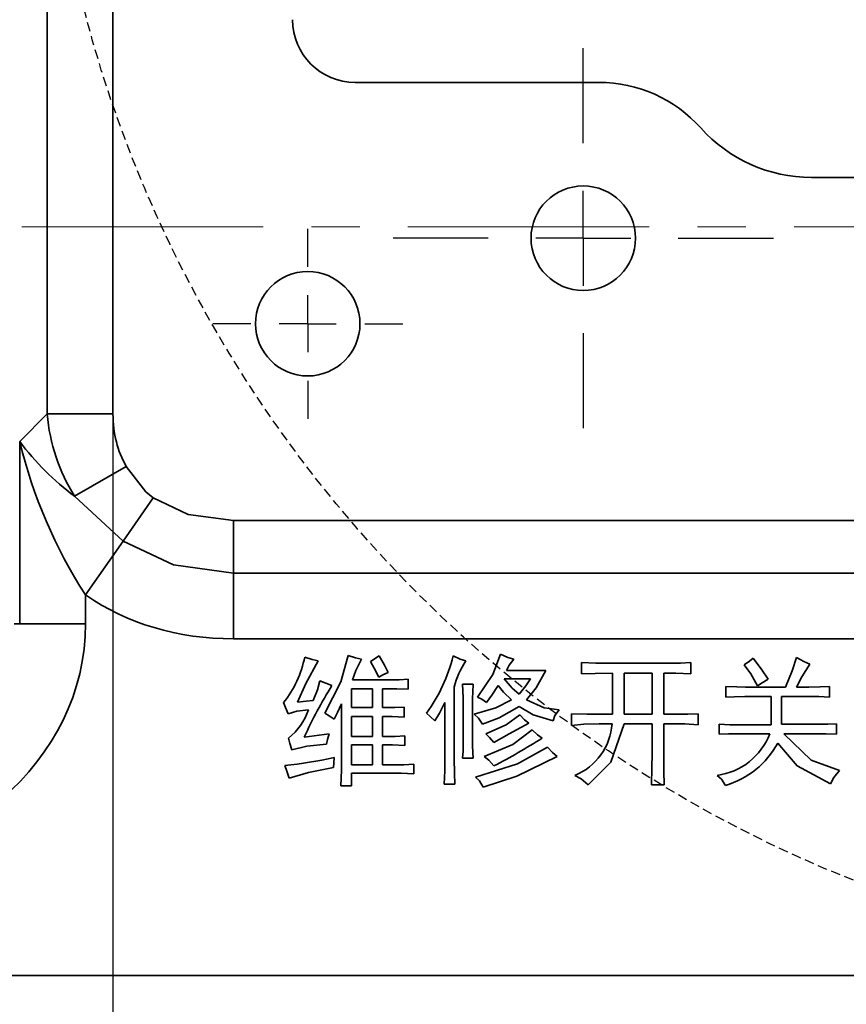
# Model space of a CAD drawing. Header units: millimetres. Extents: x 16930 to 20710, y -2995 to -322.
# Tile 8 of 20: x 18101 to 18144, y -805 to -753. Entities that reach past the tile are written whole.
import ezdxf

# ---------------------------------------------------------------- set-up
doc = ezdxf.new("R2010")
doc.units = ezdxf.units.MM
doc.header["$PDMODE"] = 3
doc.header["$PDSIZE"] = 8
for name, pattern in [('CENTER', [2, 1.25, -0.25, 0.25, -0.25]), ('CENTERX2', [20.32, 12.7, -2.54, 2.54, -2.54]), ('DASHED', [0.75, 0.5, -0.25])]:
    doc.linetypes.add(name, pattern=pattern)
doc.layers.get('Defpoints').update_dxf_attribs({"linetype": 'CONTINUOUS'})
for name, color, linetype in [('3中心线层', 1, 'CENTER'), ('4虚线层', 6, 'DASHED'), ('7标注层', 4, 'CONTINUOUS'), ('中心线层', 1, 'CENTERX2')]:
    doc.layers.add(name, color=color, linetype=linetype)
doc.layers.add('轮廓实线层', color=7, linetype='CONTINUOUS', lineweight=35)
doc.styles.add('TH_GBDIM', font='romans.shx', dxfattribs={"width": 0.8, "bigfont": 'gbcbig.shx'})
doc.dimstyles.new('TH_GBDIM1', dxfattribs={"dimtxt": 12, "dimasz": 2.5, "dimexe": 2, "dimexo": 0, "dimgap": 1.5, "dimtad": 1, "dimdec": 1, "dimzin": 0, "dimdsep": 46, "dimtxsty": 'TH_GBDIM', "dimcen": 2.5, "dimclrd": 130, "dimclre": 130, "dimclrt": 3, "dimadec": 0, "dimazin": 0, "dimtfac": 0.714286, "dimtdec": 1, "dimtmove": 0, "dimatfit": 3, "dimfxl": 1, "dimtzin": 0, "dimlwd": -1, "dimlwe": -1, "dimarcsym": 0})

# ---------------------------------------------------------------- blocks, each defined once
blk = doc.blocks.new('SW_CENTERMARKSYMBOL_11')
at = {"layer": '中心线层', "color": 0}
for p, q in [((0, 3), (0, 5)), ((0, 0), (0, 1.5)), ((-3, 0), (-5, 0)), ((0, 0), (-1.5, 0)), ((0, 0), (0, -1.5)), ((0, 0), (1.5, 0)), ((3, 0), (5, 0)), ((0, -3), (0, -5))]:
    blk.add_line(p, q, dxfattribs=at)
blk = doc.blocks.new('SW_CENTERMARKSYMBOL_15')
at = {"layer": '中心线层', "color": 0}
for p, q in [((0, 5), (0, 10)), ((0, 0), (0, 2.5)), ((-5, 0), (-10, 0)), ((0, 0), (-2.5, 0)), ((0, 0), (0, -2.5)), ((0, 0), (2.5, 0)), ((5, 0), (10, 0)), ((0, -5), (0, -10))]:
    blk.add_line(p, q, dxfattribs=at)
blk = doc.blocks.new('*D384')
at = {"layer": '7标注层', "color": 130, "ltscale": 5, "transparency": 16777216}
for p, q in [((18105.712, -735.406), (18105.712, -843.682)), ((18233.207, -735.406), (18233.207, -843.682)), ((18108.212, -841.682), (18230.707, -841.682))]:
    blk.add_line(p, q, dxfattribs=at)
for points in [[(18108.212, -841.265), (18108.212, -842.098), (18105.712, -841.682)], [(18230.707, -841.265), (18230.707, -842.098), (18233.207, -841.682)]]:
    blk.add_solid(points, dxfattribs=at)
at = {"layer": 'Defpoints', "color": 0, "ltscale": 5, "transparency": 16777216}
for p in [(18105.712, -735.406), (18233.207, -735.406), (18233.207, -841.682)]:
    blk.add_point(p, dxfattribs=at)
at = {"layer": '7标注层', "color": 3, "ltscale": 5, "transparency": 16777216, "insert": (18169.46, -830.382), "char_height": 12, "attachment_point": 5, "style": 'TH_GBDIM'}
blk.add_mtext('127.5{\\H0.7x;\\S+0.5^ 0;}', dxfattribs=at)
blk = doc.blocks.new('*D385')
at = {"layer": '7标注层', "color": 130, "ltscale": 5, "transparency": 16777216}
for p, q in [((18096.186, -740.456), (18096.186, -871.183)), ((18242.733, -740.456), (18242.733, -871.183)), ((18098.686, -869.183), (18240.233, -869.183))]:
    blk.add_line(p, q, dxfattribs=at)
for points in [[(18098.686, -868.766), (18098.686, -869.599), (18096.186, -869.183)], [(18240.233, -868.766), (18240.233, -869.599), (18242.733, -869.183)]]:
    blk.add_solid(points, dxfattribs=at)
at = {"layer": 'Defpoints', "color": 0, "ltscale": 5, "transparency": 16777216}
for p in [(18096.186, -740.456), (18242.733, -740.456), (18242.733, -869.183)]:
    blk.add_point(p, dxfattribs=at)
at = {"layer": '7标注层', "color": 3, "ltscale": 5, "transparency": 16777216, "insert": (18169.46, -857.883), "char_height": 12, "attachment_point": 5, "style": 'TH_GBDIM'}
blk.add_mtext('146.5{\\H0.7x;\\S0^ -0.5;}', dxfattribs=at)

msp = doc.modelspace()

# ---------------------------------------------------------------- linework, layer by layer
at = {"layer": '3中心线层', "linetype": 'CENTERX2', "lineweight": 18}
msp.add_line((18039.954, -764.306), (18299.666, -764.306), dxfattribs=at)
at = {"layer": '4虚线层'}
for centre, radius in [((18169.46, -736.015), 67.39), ((18060.794, -736.015), 40.149)]:
    msp.add_circle(centre, radius, dxfattribs=at)
at = {"layer": '轮廓实线层'}
for p, q in [((18102.248, -774.157), (18102.248, -696.655)), ((18105.712, -696.655), (18105.712, -774.157)), ((18131.28, -756.706), (18118.46, -756.706)), ((18196.459, -761.706), (18142.46, -761.706)), ((18100.805, -775.6), (18102.248, -774.157)), ((18102.248, -774.157), (18105.712, -774.157)), ((18100.805, -785.206), (18100.805, -775.6)), ((18106.413, -776.922), (18103.692, -778.49)), ((18106.25, -780.845), (18103.692, -778.49)), ((18107.836, -778.578), (18106.25, -780.845)), ((18112.063, -779.767), (18112.063, -782.534)), ((18112.063, -779.767), (18226.856, -779.767)), ((18104.269, -783.679), (18106.25, -780.845)), ((18112.063, -785.992), (18112.063, -782.534)), ((18226.856, -782.534), (18112.063, -782.534)), ((18104.269, -783.679), (18104.269, -785.206)), ((18100.516, -785.206), (18100.805, -785.206)), ((18104.269, -785.206), (18100.805, -785.206)), ((18226.856, -785.992), (18112.063, -785.992)), ((18119.255, -787.187), (18119.723, -786.894)), ((18126.419, -787.655), (18128.495, -787.655)), ((18130.366, -787.83), (18130.366, -787.245)), ((18131.711, -787.275), (18134.869, -787.275)), ((18136.126, -787.245), (18136.126, -787.83)), ((18116.594, -788.21), (18117.237, -788.444)), ((18118.319, -788.152), (18120.191, -788.152)), ((18121.243, -788.123), (18121.243, -788.649)), ((18127.676, -788.093), (18126.302, -788.093)), ((18132.004, -789.965), (18132.004, -787.801)), ((18132.618, -787.801), (18132.618, -789.965)), ((18134.08, -787.801), (18132.618, -787.801)), ((18134.08, -789.965), (18134.08, -787.801)), ((18134.694, -787.801), (18134.694, -789.965)), ((18118.261, -788.62), (18118.261, -789.614)), ((18119.372, -788.62), (18118.261, -788.62)), ((18119.372, -789.614), (18119.372, -788.62)), ((18119.898, -788.62), (18119.898, -789.614)), ((18120.191, -788.62), (18119.898, -788.62)), ((18123.67, -788.532), (18123.67, -792.304)), ((18124.109, -788.386), (18124.664, -788.386)), ((18137.968, -789.058), (18137.968, -788.503)), ((18138.992, -788.532), (18141.097, -788.532)), ((18141.682, -788.532), (18142.325, -788.532)), ((18143.407, -788.503), (18143.407, -789.058)), ((18124.138, -791.602), (18124.138, -789.117)), ((18124.635, -789.117), (18124.635, -791.602)), ((18140.337, -789.029), (18138.963, -789.029)), ((18140.337, -790.52), (18140.337, -789.029)), ((18140.892, -789.029), (18140.892, -790.491)), ((18142.413, -789.029), (18140.892, -789.029)), ((18117.735, -792.245), (18117.735, -789.409)), ((18118.261, -789.614), (18119.372, -789.614)), ((18121.039, -789.585), (18121.039, -790.111)), ((18123.173, -792.392), (18123.173, -789.351)), ((18119.372, -790.082), (18118.261, -790.082)), ((18118.261, -790.082), (18118.261, -791.134)), ((18119.372, -791.134), (18119.372, -790.082)), ((18119.898, -790.082), (18119.898, -791.134)), ((18129.84, -790.549), (18129.84, -789.935)), ((18131.302, -789.965), (18132.004, -789.965)), ((18132.618, -789.965), (18134.08, -789.965)), ((18134.694, -789.965), (18135.249, -789.965)), ((18136.506, -789.935), (18136.506, -790.52)), ((18131.974, -790.462), (18131.302, -790.462)), ((18134.08, -790.462), (18132.618, -790.462)), ((18134.08, -792.041), (18134.08, -790.462)), ((18134.694, -790.462), (18134.694, -792.041)), ((18135.249, -790.462), (18134.694, -790.462)), ((18137.618, -791.017), (18137.618, -790.491)), ((18138.612, -790.52), (18140.337, -790.52)), ((18140.892, -790.491), (18142.735, -790.491)), ((18143.787, -790.462), (18143.787, -791.017)), ((18115.775, -791.163), (18117.091, -790.988)), ((18118.261, -791.134), (18119.372, -791.134)), ((18121.068, -791.105), (18121.068, -791.602)), ((18140.278, -790.988), (18138.729, -790.988)), ((18142.793, -790.988), (18141.009, -790.988)), ((18118.261, -791.573), (18118.261, -792.625)), ((18119.372, -791.573), (18118.261, -791.573)), ((18119.372, -792.625), (18119.372, -791.573)), ((18119.898, -791.573), (18119.898, -792.625)), ((18124.664, -792.275), (18124.109, -792.275)), ((18118.261, -792.625), (18119.372, -792.625)), ((18119.898, -792.625), (18120.366, -792.625)), ((18121.536, -792.596), (18121.536, -793.093)), ((18118.261, -793.064), (18118.261, -793.737)), ((18120.366, -793.064), (18118.261, -793.064)), ((18118.261, -793.737), (18117.705, -793.737)), ((18123.699, -793.649), (18123.144, -793.649)), ((18134.723, -793.678), (18134.05, -793.678)), ((17981.96, -803.706), (18356.96, -803.706))]:
    msp.add_line(p, q, dxfattribs=at)
at = {"layer": '轮廓实线层', "flags": 128}
for points in [[(18106.413, -776.922), (18107.443, -778.26), (18107.836, -778.578)], [(18107.836, -778.578), (18109.669, -779.443), (18112.063, -779.767)], [(18112.063, -782.534), (18108.89, -782.097), (18106.25, -780.845)], [(18116.506, -787.158), (18115.862, -788.346), (18115.425, -789.321)], [(18115.805, -786.953), (18116.195, -787.078), (18116.506, -787.158)], [(18116.857, -789.906), (18117.695, -788.263), (18118.085, -786.865)], [(18118.085, -786.865), (18118.475, -786.99), (18118.787, -787.07)], [(18118.787, -787.07), (18118.494, -787.661), (18118.319, -788.152)], [(18119.723, -786.894), (18119.993, -787.381), (18120.191, -787.772)], [(18123.612, -786.894), (18123.983, -787.056), (18124.284, -787.158)], [(18124.898, -789.058), (18125.7, -787.864), (18126.097, -786.807)], [(18126.097, -786.807), (18126.484, -786.969), (18126.799, -787.07)], [(18126.799, -787.07), (18126.553, -787.377), (18126.419, -787.655)], [(18138.933, -787.362), (18139.201, -787.173), (18139.401, -787.011)], [(18139.401, -787.011), (18139.859, -787.622), (18140.191, -788.123)], [(18141.097, -788.532), (18141.449, -787.673), (18141.682, -786.982)], [(18141.682, -786.982), (18142.069, -787.19), (18142.384, -787.333)], [(18119.694, -788.006), (18119.464, -787.539), (18119.255, -787.187)], [(18128.495, -787.655), (18127.988, -788.568), (18127.471, -789.204)], [(18130.366, -787.245), (18131.119, -787.268), (18131.711, -787.275)], [(18134.869, -787.275), (18135.573, -787.265), (18136.126, -787.245)], [(18139.635, -788.473), (18139.268, -787.834), (18138.933, -787.362)], [(18142.384, -787.333), (18141.964, -787.988), (18141.682, -788.532)], [(18116.243, -789.234), (18116.472, -788.671), (18116.594, -788.21)], [(18120.191, -787.772), (18119.908, -787.893), (18119.694, -788.006)], [(18120.191, -788.152), (18120.78, -788.143), (18121.243, -788.123)], [(18126.302, -788.093), (18126.712, -788.584), (18127.091, -788.912)], [(18127.091, -788.912), (18127.435, -788.465), (18127.676, -788.093)], [(18132.004, -787.801), (18131.086, -787.81), (18130.366, -787.83)], [(18136.126, -787.83), (18135.324, -787.806), (18134.694, -787.801)], [(18140.191, -788.123), (18139.869, -788.303), (18139.635, -788.473)], [(18121.243, -788.649), (18120.654, -788.625), (18120.191, -788.62)], [(18124.138, -789.117), (18124.129, -788.707), (18124.109, -788.386)], [(18124.664, -788.386), (18124.64, -788.795), (18124.635, -789.117)], [(18125.98, -788.444), (18125.648, -788.96), (18125.366, -789.351)], [(18126.682, -789.204), (18126.26, -788.805), (18125.98, -788.444)], [(18137.968, -788.503), (18138.541, -788.527), (18138.992, -788.532)], [(18142.325, -788.532), (18142.931, -788.524), (18143.407, -788.503)], [(18115.425, -789.321), (18115.882, -789.265), (18116.243, -789.234)], [(18124.723, -789.965), (18125.853, -789.625), (18126.682, -789.204)], [(18125.366, -789.351), (18125.115, -789.169), (18124.898, -789.058)], [(18127.471, -789.204), (18128.4, -789.631), (18129.196, -789.731)], [(18138.963, -789.029), (18138.406, -789.037), (18137.968, -789.058)], [(18143.407, -789.058), (18142.851, -789.034), (18142.413, -789.029)], [(18114.927, -789.935), (18114.799, -789.607), (18114.694, -789.351)], [(18116.009, -789.731), (18115.395, -789.807), (18114.927, -789.935)], [(18117.735, -789.409), (18117.533, -789.873), (18117.354, -790.228)], [(18119.898, -789.614), (18120.537, -789.606), (18121.039, -789.585)], [(18123.173, -789.351), (18122.901, -789.903), (18122.647, -790.316)], [(18127.091, -789.555), (18126.042, -790.146), (18125.161, -790.491)], [(18128.875, -790.316), (18127.828, -789.998), (18127.091, -789.555)], [(18129.196, -789.731), (18128.971, -790.034), (18128.875, -790.316)], [(18117.354, -790.228), (18117.08, -790.042), (18116.857, -789.906)], [(18121.039, -790.111), (18120.4, -790.086), (18119.898, -790.082)], [(18122.647, -790.316), (18122.41, -790.077), (18122.208, -789.906)], [(18125.161, -790.491), (18124.945, -790.172), (18124.723, -789.965)], [(18125.337, -790.988), (18126.393, -790.526), (18127.12, -789.994)], [(18127.12, -789.994), (18127.372, -790.251), (18127.588, -790.432)], [(18129.84, -789.935), (18130.658, -789.959), (18131.302, -789.965)], [(18135.249, -789.965), (18135.953, -789.955), (18136.506, -789.935)], [(18125.249, -792.187), (18126.748, -791.559), (18127.764, -790.783)], [(18127.588, -790.432), (18126.554, -791.001), (18125.746, -791.456)], [(18127.764, -790.783), (18128.051, -791.038), (18128.29, -791.222)], [(18131.302, -790.462), (18130.482, -790.488), (18129.84, -790.549)], [(18132.618, -790.462), (18131.913, -792.484), (18130.717, -793.678)], [(18136.506, -790.52), (18135.803, -790.473), (18135.249, -790.462)], [(18137.618, -790.491), (18138.174, -790.516), (18138.612, -790.52)], [(18142.735, -790.491), (18143.324, -790.482), (18143.787, -790.462)], [(18115.132, -791.836), (18115.027, -791.494), (18114.957, -791.222)], [(18117.091, -790.988), (18116.998, -791.296), (18116.945, -791.544)], [(18119.898, -791.134), (18120.553, -791.127), (18121.068, -791.105)], [(18125.746, -791.456), (18125.533, -791.18), (18125.337, -790.988)], [(18138.729, -790.988), (18138.106, -790.996), (18137.618, -791.017)], [(18141.009, -790.988), (18142.445, -792.378), (18143.933, -792.918)], [(18143.787, -791.017), (18143.231, -790.994), (18142.793, -790.988)], [(18116.945, -791.544), (18115.919, -791.644), (18115.132, -791.836)], [(18121.068, -791.602), (18120.413, -791.577), (18119.898, -791.573)], [(18124.109, -792.275), (18124.132, -791.898), (18124.138, -791.602)], [(18124.635, -791.602), (18124.643, -791.979), (18124.664, -792.275)], [(18124.781, -793.269), (18126.993, -792.572), (18128.582, -791.69)], [(18128.582, -791.69), (18128.846, -791.983), (18129.08, -792.187)], [(18143.466, -793.62), (18141.714, -792.67), (18140.688, -791.485)], [(18117.354, -792.245), (18117.332, -792.54), (18117.325, -792.772)], [(18117.705, -793.737), (18117.73, -792.902), (18117.735, -792.245)], [(18123.67, -792.304), (18123.677, -793.057), (18123.699, -793.649)], [(18129.08, -792.187), (18126.955, -793.219), (18125.191, -793.795)], [(18125.746, -792.684), (18125.489, -792.383), (18125.249, -792.187)], [(18134.05, -793.678), (18134.073, -792.761), (18134.08, -792.041)], [(18134.694, -792.041), (18134.704, -792.958), (18134.723, -793.678)], [(18114.986, -793.327), (18114.853, -792.951), (18114.752, -792.655)], [(18117.325, -792.772), (18116.001, -793.025), (18114.986, -793.327)], [(18120.366, -792.625), (18121.021, -792.616), (18121.536, -792.596)], [(18123.144, -793.649), (18123.168, -792.945), (18123.173, -792.392)], [(18121.536, -793.093), (18120.881, -793.07), (18120.366, -793.064)], [(18125.191, -793.795), (18125.004, -793.467), (18124.781, -793.269)], [(18130.717, -793.678), (18130.346, -793.369), (18130.015, -793.181)], [(18137.939, -793.707), (18137.73, -793.382), (18137.501, -793.181)], [(18143.933, -792.918), (18143.649, -793.296), (18143.466, -793.62)]]:
    msp.add_lwpolyline(points, dxfattribs=at)
at = {"layer": '轮廓实线层'}
for centre in [(18130.46, -764.906), (18115.96, -769.406)]:
    msp.add_circle(centre, 2.75, dxfattribs=at)
for centre, radius, start, end in [((18118.46, -753.406), 3.3, 180, 270), ((18131.28, -763.906), 7.2, 41.8103, 90), ((18142.46, -753.906), 7.8, 221.8103, 270), ((18126.24, -769.477), 26.162, 193.5354, 212.8796), ((18112.041, -767.262), 13.992, 216.578, 233.3642), ((18110.154, -785.791), 5.769, 321.8967, 348.3759), ((18115.395, -784.898), 8.456, 323.683, 346.3441), ((18127.998, -789.642), 4.468, 146.2277, 165.6213), ((18138.99, -801.892), 25.574, 148.2754, 155.1966), ((18112.717, -788.524), 3.506, 309.6955, 339.8693), ((18128.806, -790.245), 3.175, 292.378, 356.0818), ((18110, -762.342), 34.185, 297.4269, 302.3461), ((18137.028, -789.726), 3.487, 277.7944, 338.786), ((18136.643, -789.294), 4.6, 286.3622, 331.5496), ((18112.59, -770.436), 22.324, 275.557, 282.3221)]:
    msp.add_arc(centre, radius, start, end, dxfattribs=at)
for centre, major_axis, ratio, start_param, end_param in [((18112.641, -772.425), (7.668, 7.668), 0.922139, 2.482535, 2.936245), ((18112.641, -772.425), (5.477, 5.477), 0.774597, 2.482535, 2.936245), ((18116.393, -768.672), (13.693, 13.693), 0.774597, 3.277933, 3.800651), ((18089.258, -785.206), (15.011, 0), 0.866025, 4.712389, 6.283185)]:
    msp.add_ellipse(centre, major_axis=major_axis, ratio=ratio, start_param=start_param, end_param=end_param, dxfattribs=at)

# ---------------------------------------------------------------- block references
at = {"layer": '中心线层', "color": 1}
for name, p in [('SW_CENTERMARKSYMBOL_15', (18130.46, -764.906)), ('SW_CENTERMARKSYMBOL_11', (18115.96, -769.406))]:
    msp.add_blockref(name, p, dxfattribs=at)

# ---------------------------------------------------------------- dimensions: what is measured, and where the dimension line sits
at = {"layer": '7标注层', "ltscale": 5}
for base, p1, p2, text, picture, middle in [((18233.207, -841.682), (18105.712, -735.406), (18233.207, -735.406), '<>{\\H0.7x;\\S+0.5^ 0;}', '*D384', (18169.46, -830.382)), ((18242.733, -869.183), (18096.186, -740.456), (18242.733, -740.456), '<>{\\H0.7x;\\S0^ -0.5;}', '*D385', (18169.46, -857.883))]:
    dim = msp.add_linear_dim(base=base, p1=p1, p2=p2, text=text, dimstyle='TH_GBDIM1', dxfattribs=at)
    dim.commit()
    dim.dimension.update_dxf_attribs({"geometry": picture, "text_midpoint": middle})

doc.saveas('drawing.dxf')
